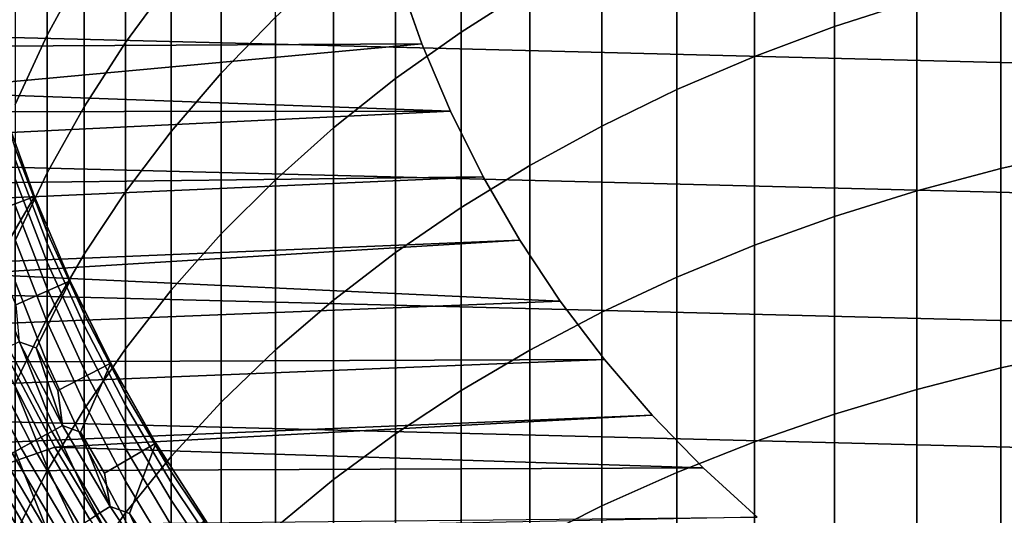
# Model space of a CAD drawing. Header units: metres. Extents: x -22 to 95, y -240 to 22.
# Tile 51 of 180: x -12.7 to -4.43, y -7.58 to -3.41. Entities that reach past the tile are written whole.
import ezdxf

# ---------------------------------------------------------------- set-up
doc = ezdxf.new("R2010")
doc.units = ezdxf.units.M
doc.layers.add('solid_10_151_013_XXX', color=7, linetype='CONTINUOUS')

msp = doc.modelspace()

# ---------------------------------------------------------------- linework, layer by layer
at = {"layer": 'solid_10_151_013_XXX'}
for points in [[(-8.995679, -3.514083, 278.410522), (-8.417112, -3.146013, 278.731781), (-8.417112, -1.723168, 277.034515), (-8.995679, -2.103751, 276.72818)], [(-5.85743, -3.466789, 281.476074), (-5.166226, -3.242064, 281.688599), (-5.166226, -1.701289, 279.992798), (-5.85743, -1.934306, 279.789398)], [(-12.472374, -3.53938, 270.442993), (-12.163079, -2.968124, 270.832153), (-12.163079, -1.860289, 269.134064), (-12.472374, -2.446601, 268.768005)], [(-11.815516, -3.602276, 272.885345), (-11.430777, -3.078297, 273.273743), (-11.430777, -1.873056, 271.578094), (-11.815516, -2.412099, 271.210907)], [(-6.530205, -3.71932, 281.237274), (-5.85743, -3.466789, 281.476074), (-5.85743, -1.934306, 279.789398), (-6.530205, -2.196154, 279.560852)], [(-11.010072, -3.859688, 275.314789), (-10.554725, -3.388357, 275.694153), (-10.554725, -2.086395, 274.008972), (-11.010072, -2.572473, 273.648682)], [(-9.545941, -3.906013, 278.06842), (-8.995679, -3.514083, 278.410522), (-8.995679, -2.103751, 276.72818), (-9.545941, -2.509005, 276.401978)], [(21.54973, -4.428241), (-21.746239, -3.33181), (-21.887098, -2.225952), (21.746239, -3.33181)], [(-7.182433, -3.998862, 280.972931), (-6.530205, -3.71932, 281.237274), (-6.530205, -2.196154, 279.560852), (-7.182433, -2.486011, 279.307861)], [(-12.742425, -4.12407, 270.044708), (-12.472374, -3.53938, 270.442993), (-12.472374, -2.446601, 268.768005), (-12.742425, -3.046702, 268.393341)], [(-12.163079, -4.142762, 272.484711), (-11.815516, -3.602276, 272.885345), (-11.815516, -2.412099, 271.210907), (-12.163079, -2.968124, 270.832153)], [(-10.066169, -4.320572, 277.706573), (-9.545941, -3.906013, 278.06842), (-9.545941, -2.509005, 276.401978), (-10.066169, -2.937657, 276.056946)], [(-7.812062, -4.304535, 280.683868), (-7.182433, -3.998862, 280.972931), (-7.182433, -2.486011, 279.307861), (-7.812062, -2.802963, 279.031219)], [(-11.430777, -4.350165, 274.919983), (-11.010072, -3.859688, 275.314789), (-11.010072, -2.572473, 273.648682), (-11.430777, -3.078297, 273.273743)], [(-8.417112, -4.635378, 280.371002), (-7.812062, -4.304535, 280.683868), (-7.812062, -2.802963, 279.031219), (-8.417112, -3.146013, 278.731781)], [(-4.458767, -4.660546, 283.514832), (-3.737279, -4.499895, 283.679382), (-3.737279, -2.87877, 282.032135), (-4.458767, -3.045852, 281.874146)], [(-12.472374, -4.698053, 272.07312), (-12.163079, -4.142762, 272.484711), (-12.163079, -2.968124, 270.832153), (-12.472374, -3.53938, 270.442993)], [(-10.554725, -4.756454, 277.326141), (-10.066169, -4.320572, 277.706573), (-10.066169, -2.937657, 276.056946), (-10.554725, -3.388357, 275.694153)], [(-9.529406, -3.031566, 135), (-20.256067, -3.153036, 135), (-20.168163, -3.673569, 135), (-9.324705, -3.612455, 135)], [(-13.672745, -4.014786, 136), (-13.879645, -3.227673, 136), (-9.529372, -3.031667, 136), (-9.324752, -3.612345, 136)], [(-9.324752, -3.612345, 136), (-9.529372, -3.031667, 136), (-9.529406, -3.031566, 135), (-9.324705, -3.612455, 135)], [(-5.166226, -4.849207, 283.321625), (-4.458767, -4.660546, 283.514832), (-4.458767, -3.045852, 281.874146), (-5.166226, -3.242064, 281.688599)], [(-11.815516, -4.858248, 274.511017), (-11.430777, -4.350165, 274.919983), (-11.430777, -3.078297, 273.273743), (-11.815516, -3.602276, 272.885345)], [(-8.995679, -4.99035, 280.035309), (-8.417112, -4.635378, 280.371002), (-8.417112, -3.146013, 278.731781), (-8.995679, -3.514083, 278.410522)], [(-5.85743, -5.065283, 283.100311), (-5.166226, -4.849207, 283.321625), (-5.166226, -3.242064, 281.688599), (-5.85743, -3.466789, 281.476074)], [(21.297699, -5.514322), (-21.54973, -4.428241), (-21.746239, -3.33181), (21.54973, -4.428241)], [(-11.010072, -5.212288, 276.928253), (-10.554725, -4.756454, 277.326141), (-10.554725, -3.388357, 275.694153), (-11.010072, -3.859688, 275.314789)], [(-6.530205, -5.308095, 282.851624), (-5.85743, -5.065283, 283.100311), (-5.85743, -3.466789, 281.476074), (-6.530205, -3.71932, 281.237274)], [(-12.742425, -5.266403, 271.651855), (-12.472374, -4.698053, 272.07312), (-12.472374, -3.53938, 270.442993), (-12.742425, -4.12407, 270.044708)], [(-9.545941, -5.368334, 279.677856), (-8.995679, -4.99035, 280.035309), (-8.995679, -3.514083, 278.410522), (-9.545941, -3.906013, 278.06842)], [(-9.324705, -3.612455, 135), (-20.168163, -3.673569, 135), (-20.06686, -4.191781, 135), (-9.084634, -4.179638, 135)], [(-13.672745, -4.014786, 136), (-9.324752, -3.612345, 136), (-9.084583, -4.179736, 136)], [(-12.163079, -5.382336, 274.089172), (-11.815516, -4.858248, 274.511017), (-11.815516, -3.602276, 272.885345), (-12.163079, -4.142762, 272.484711)], [(-9.084583, -4.179736, 136), (-9.324752, -3.612345, 136), (-9.324705, -3.612455, 135), (-9.084634, -4.179638, 135)], [(-7.182433, -5.576878, 282.576355), (-6.530205, -5.308095, 282.851624), (-6.530205, -3.71932, 281.237274), (-7.182433, -3.998862, 280.972931)], [(-11.430777, -5.686641, 276.514221), (-11.010072, -5.212288, 276.928253), (-11.010072, -3.859688, 275.314789), (-11.430777, -4.350165, 274.919983)], [(-10.066169, -5.768141, 279.299805), (-9.545941, -5.368334, 279.677856), (-9.545941, -3.906013, 278.06842), (-10.066169, -4.320572, 277.706573)], [(-13.421304, -4.788645, 136), (-13.672745, -4.014786, 136), (-9.084583, -4.179736, 136), (-8.810132, -4.73092, 136)], [(-7.812062, -5.870786, 282.27533), (-7.182433, -5.576878, 282.576355), (-7.182433, -3.998862, 280.972931), (-7.812062, -4.304535, 280.683868)], [(-9.084634, -4.179638, 135), (-20.06686, -4.191781, 135), (-19.952297, -4.706991, 135)], [(-9.084634, -4.179638, 135), (-19.952297, -4.706991, 135), (-19.824467, -5.219243, 135), (-8.810102, -4.730965, 135)], [(-12.839265, -4.171717, 137.199997), (-13.18793, -4.69877, 137.199997), (-13.048392, -5.073407, 137.199997), (-12.58016, -4.897911, 137.199997)], [(-12.580164, -4.897904, 242.199997), (-12.839263, -4.17173, 242.199997), (-12.839265, -4.171717, 137.199997), (-12.58016, -4.897911, 137.199997)], [(-12.472374, -5.197818, 243.786133), (-12.742425, -4.49092, 243.814301), (-12.839263, -4.17173, 242.199997), (-12.580164, -4.897904, 242.199997)], [(-12.472374, -5.92078, 273.655762), (-12.163079, -5.382336, 274.089172), (-12.163079, -4.142762, 272.484711), (-12.472374, -4.698053, 272.07312)], [(-8.810132, -4.73092, 136), (-9.084583, -4.179736, 136), (-9.084634, -4.179638, 135), (-8.810102, -4.730965, 135)], [(-11.815516, -6.178018, 276.085327), (-11.430777, -5.686641, 276.514221), (-11.430777, -4.350165, 274.919983), (-11.815516, -4.858248, 274.511017)], [(-10.554725, -6.188512, 278.902252), (-10.066169, -5.768141, 279.299805), (-10.066169, -4.320572, 277.706573), (-10.554725, -4.756454, 277.326141)], [(-8.417112, -6.188896, 281.949524), (-7.812062, -5.870786, 282.27533), (-7.812062, -4.304535, 280.683868), (-8.417112, -4.635378, 280.371002)], [(20.99091, -6.586448), (-21.297699, -5.514322), (-21.54973, -4.428241), (21.297699, -5.514322)], [(-12.472374, -5.292668, 245.371323), (-12.742425, -4.587455, 245.427658), (-12.742425, -4.49092, 243.814301), (-12.472374, -5.197818, 243.786133)], [(-4.458767, -6.339354, 285.089874), (-3.737279, -6.185388, 285.260681), (-3.737279, -4.499895, 283.679382), (-4.458767, -4.660546, 283.514832)], [(-12.472374, -5.450627, 246.951492), (-12.742425, -4.748219, 247.035873), (-12.742425, -4.587455, 245.427658), (-12.472374, -5.292668, 245.371323)], [(-12.742425, -6.471887, 273.212158), (-12.472374, -5.92078, 273.655762), (-12.472374, -4.698053, 272.07312), (-12.742425, -5.266403, 271.651855)], [(-8.995679, -6.530206, 281.599976), (-8.417112, -6.188896, 281.949524), (-8.417112, -4.635378, 280.371002), (-8.995679, -4.99035, 280.035309)], [(-5.166226, -6.520163, 284.889282), (-4.458767, -6.339354, 285.089874), (-4.458767, -4.660546, 283.514832), (-5.166226, -4.849207, 283.321625)], [(-8.810102, -4.730965, 135), (-19.824467, -5.219243, 135), (-19.683529, -5.727878, 135), (-8.502153, -5.264345, 135)], [(-13.125929, -5.547277, 136), (-13.421304, -4.788645, 136), (-8.810132, -4.73092, 136), (-8.502191, -5.264281, 136)], [(-12.472374, -5.671443, 248.524094), (-12.742425, -4.972957, 248.636414), (-12.742425, -4.748219, 247.035873), (-12.472374, -5.450627, 246.951492)], [(-11.010072, -6.628126, 278.486542), (-10.554725, -6.188512, 278.902252), (-10.554725, -4.756454, 277.326141), (-11.010072, -5.212288, 276.928253)], [(-8.810132, -4.73092, 136), (-8.810102, -4.730965, 135), (-8.502153, -5.264345, 135), (-8.502191, -5.264281, 136)], [(-12.163079, -6.684875, 275.642914), (-11.815516, -6.178018, 276.085327), (-11.815516, -4.858248, 274.511017), (-12.163079, -5.382336, 274.089172)], [(-5.85743, -6.727246, 284.659546), (-5.166226, -6.520163, 284.889282), (-5.166226, -4.849207, 283.321625), (-5.85743, -5.065283, 283.100311)], [(-13.030885, -5.397569, 137.194519), (-12.898172, -5.444, 137.199997), (-12.58016, -4.897911, 137.199997), (-13.048392, -5.073407, 137.199997)], [(-12.58016, -4.897911, 137.199997), (-12.898172, -5.444, 137.199997), (-12.737488, -5.81002, 137.199997), (-12.280021, -5.608124, 137.199997)], [(-12.280032, -5.608103, 242.199997), (-12.580164, -4.897904, 242.199997), (-12.58016, -4.897911, 137.199997), (-12.280021, -5.608124, 137.199997)], [(-12.163079, -5.888474, 243.758606), (-12.472374, -5.197818, 243.786133), (-12.580164, -4.897904, 242.199997), (-12.280032, -5.608103, 242.199997)], [(-12.472374, -5.954766, 250.086655), (-12.742425, -5.261312, 250.226715), (-12.742425, -4.972957, 248.636414), (-12.472374, -5.671443, 248.524094)], [(-9.545941, -6.893642, 281.227753), (-8.995679, -6.530206, 281.599976), (-8.995679, -4.99035, 280.035309), (-9.545941, -5.368334, 279.677856)], [(-6.530205, -6.959953, 284.401398), (-5.85743, -6.727246, 284.659546), (-5.85743, -5.065283, 283.100311), (-6.530205, -5.308095, 282.851624)], [(-12.163079, -5.981678, 245.316299), (-12.472374, -5.292668, 245.371323), (-12.472374, -5.197818, 243.786133), (-12.163079, -5.888474, 243.758606)], [(-11.430777, -7.085598, 278.053925), (-11.010072, -6.628126, 278.486542), (-11.010072, -5.212288, 276.928253), (-11.430777, -5.686641, 276.514221)], [(-8.502153, -5.264345, 135), (-19.683529, -5.727878, 135), (-19.52947, -6.232946, 135), (-8.161953, -5.777755, 135)], [(-13.125929, -5.547277, 136), (-8.502191, -5.264281, 136), (-8.16188, -5.777853, 136)], [(-12.472374, -6.300145, 251.636673), (-12.742425, -5.612824, 251.80426), (-12.742425, -5.261312, 250.226715), (-12.472374, -5.954766, 250.086655)], [(-12.163079, -6.136896, 246.869034), (-12.472374, -5.450627, 246.951492), (-12.472374, -5.292668, 245.371323), (-12.163079, -5.981678, 245.316299)], [(-8.16188, -5.777853, 136), (-8.502191, -5.264281, 136), (-8.502153, -5.264345, 135), (-8.161953, -5.777755, 135)], [(-10.066169, -7.278062, 280.834045), (-9.545941, -6.893642, 281.227753), (-9.545941, -5.368334, 279.677856), (-10.066169, -5.768141, 279.299805)], [(-7.182433, -7.21755, 284.115631), (-6.530205, -6.959953, 284.401398), (-6.530205, -5.308095, 282.851624), (-7.182433, -5.576878, 282.576355)], [(-12.472374, -7.205616, 275.188416), (-12.163079, -6.684875, 275.642914), (-12.163079, -5.382336, 274.089172), (-12.472374, -5.92078, 273.655762)], [(-12.163079, -6.353881, 248.414352), (-12.472374, -5.671443, 248.524094), (-12.472374, -5.450627, 246.951492), (-12.163079, -6.136896, 246.869034)], [(20.630594, -7.640606), (-20.99091, -6.586448), (-21.297699, -5.514322), (20.99091, -6.586448)], [(-12.787956, -6.287349, 136), (-13.125929, -5.547277, 136), (-8.16188, -5.777853, 136), (-7.79083, -6.269212, 136)], [(-12.472374, -6.70703, 253.171692), (-12.742425, -6.026937, 253.366547), (-12.742425, -5.612824, 251.80426), (-12.472374, -6.300145, 251.636673)], [(-12.707741, -6.119726, 137.194519), (-12.566326, -6.1715, 137.199997), (-12.280021, -5.608124, 137.199997), (-12.737488, -5.81002, 137.199997)], [(-12.280021, -5.608124, 137.199997), (-12.566326, -6.1715, 137.199997), (-12.384957, -6.527845, 137.199997), (-11.939835, -6.300026, 137.199997)], [(-11.939844, -6.300009, 242.199997), (-12.280032, -5.608103, 242.199997), (-12.280021, -5.608124, 137.199997), (-11.939835, -6.300026, 137.199997)], [(-11.815516, -6.560715, 243.731827), (-12.163079, -5.888474, 243.758606), (-12.280032, -5.608103, 242.199997), (-11.939844, -6.300009, 242.199997)], [(-7.812062, -7.499227, 283.803131), (-7.182433, -7.21755, 284.115631), (-7.182433, -5.576878, 282.576355), (-7.812062, -5.870786, 282.27533)], [(-12.163079, -6.632287, 249.949799), (-12.472374, -5.954766, 250.086655), (-12.472374, -5.671443, 248.524094), (-12.163079, -6.353881, 248.414352)], [(-11.815516, -7.55949, 277.605804), (-11.430777, -7.085598, 278.053925), (-11.430777, -5.686641, 276.514221), (-11.815516, -6.178018, 276.085327)], [(-8.161953, -5.777755, 135), (-19.52947, -6.232946, 135), (-19.362524, -6.733693, 135), (-7.790793, -6.269247, 135)], [(-10.554725, -7.682254, 280.420074), (-10.066169, -7.278062, 280.834045), (-10.066169, -5.768141, 279.299805), (-10.554725, -6.188512, 278.902252)], [(-7.79083, -6.269212, 136), (-8.16188, -5.777853, 136), (-8.161953, -5.777755, 135), (-7.790793, -6.269247, 135)], [(-8.417112, -7.804098, 283.464905), (-7.812062, -7.499227, 283.803131), (-7.812062, -5.870786, 282.27533), (-8.417112, -6.188896, 281.949524)], [(-12.742425, -7.738604, 274.723206), (-12.472374, -7.205616, 275.188416), (-12.472374, -5.92078, 273.655762), (-12.742425, -6.471887, 273.212158)], [(-12.163079, -6.971673, 251.472916), (-12.472374, -6.300145, 251.636673), (-12.472374, -5.954766, 250.086655), (-12.163079, -6.632287, 249.949799)], [(-11.815516, -6.652318, 245.262741), (-12.163079, -5.981678, 245.316299), (-12.163079, -5.888474, 243.758606), (-11.815516, -6.560715, 243.731827)], [(-12.472374, -7.174777, 254.68927), (-12.742425, -6.50299, 254.911087), (-12.742425, -6.026937, 253.366547), (-12.472374, -6.70703, 253.171692)], [(-11.815516, -6.804867, 246.788788), (-12.163079, -6.136896, 246.869034), (-12.163079, -5.981678, 245.316299), (-11.815516, -6.652318, 245.262741)], [(-12.344614, -6.822627, 137.194519), (-12.707741, -6.119726, 137.194519), (-12.800979, -6.164626, 137.178131), (-12.435186, -6.872685, 137.178131)], [(-12.344614, -6.822627, 137.194519), (-12.566326, -6.1715, 137.199997), (-12.707741, -6.119726, 137.194519)], [(-12.435186, -6.872685, 137.178131), (-12.800979, -6.164626, 137.178131), (-12.892159, -6.208536, 137.150986), (-12.523761, -6.921638, 137.150986)], [(-12.344614, -6.822627, 137.194519), (-12.384957, -6.527845, 137.199997), (-12.566326, -6.1715, 137.199997)], [(-11.815516, -7.018123, 248.307541), (-12.163079, -6.353881, 248.414352), (-12.163079, -6.136896, 246.869034), (-11.815516, -6.804867, 246.788788)], [(-12.163079, -8.04831, 277.143524), (-11.815516, -7.55949, 277.605804), (-11.815516, -6.178018, 276.085327), (-12.163079, -6.684875, 275.642914)], [(-11.010072, -8.104948, 279.987152), (-10.554725, -7.682254, 280.420074), (-10.554725, -6.188512, 278.902252), (-11.010072, -6.628126, 278.486542)], [(-8.995679, -8.131204, 283.10202), (-8.417112, -7.804098, 283.464905), (-8.417112, -6.188896, 281.949524), (-8.995679, -6.530206, 281.599976)], [(-4.458767, -8.079606, 286.596771), (-3.737279, -7.93257, 286.77356), (-3.737279, -6.185388, 285.260681), (-4.458767, -6.339354, 285.089874)], [(-7.790793, -6.269247, 135), (-19.362524, -6.733693, 135), (-19.182671, -7.230143, 135), (-7.390082, -6.736959, 135)], [(-12.787956, -6.287349, 135.199997), (-12.408117, -7.007205, 135.199997), (-13.128362, -7.255754, 135.199997), (-13.51455, -6.508225, 135.199997)], [(-12.609365, -6.968949, 137.113419), (-12.98028, -6.250973, 137.113419), (-13.064375, -6.291471, 137.065811), (-12.691057, -7.014099, 137.065811)], [(-12.523761, -6.921638, 137.150986), (-12.892159, -6.208536, 137.150986), (-12.98028, -6.250973, 137.113419), (-12.609365, -6.968949, 137.113419)], [(-12.408117, -7.007205, 136), (-12.787956, -6.287349, 136), (-7.79083, -6.269212, 136), (-7.390088, -6.736942, 136)], [(-12.787956, -6.287349, 136), (-12.408117, -7.007205, 136), (-12.408117, -7.007205, 135.199997), (-12.787956, -6.287349, 135.199997)], [(-7.390088, -6.736942, 136), (-7.79083, -6.269212, 136), (-7.790793, -6.269247, 135), (-7.390082, -6.736959, 135)], [(-12.691057, -7.014099, 137.065811), (-13.064375, -6.291471, 137.065811), (-13.143522, -6.329587, 137.008713), (-12.767942, -7.056592, 137.008713)], [(-12.163079, -7.371498, 252.981308), (-12.472374, -6.70703, 253.171692), (-12.472374, -6.300145, 251.636673), (-12.163079, -6.971673, 251.472916)], [(-12.344614, -6.822627, 137.194519), (-12.193363, -6.879084, 137.199997), (-11.939835, -6.300026, 137.199997), (-12.384957, -6.527845, 137.199997)], [(-11.939835, -6.300026, 137.199997), (-12.193363, -6.879084, 137.199997), (-11.991887, -7.224584, 137.199997), (-11.560719, -6.971355, 137.199997)], [(-11.815516, -7.291744, 249.816589), (-12.163079, -6.632287, 249.949799), (-12.163079, -6.353881, 248.414352), (-11.815516, -7.018123, 248.307541)], [(-11.560712, -6.971366, 242.199997), (-11.939844, -6.300009, 242.199997), (-11.939835, -6.300026, 137.199997), (-11.560719, -6.971355, 137.199997)], [(-11.430777, -7.212425, 243.705856), (-11.815516, -6.560715, 243.731827), (-11.939844, -6.300009, 242.199997), (-11.560712, -6.971366, 242.199997)], [(-5.166226, -8.252276, 286.38913), (-4.458767, -8.079606, 286.596771), (-4.458767, -6.339354, 285.089874), (-5.166226, -6.520163, 284.889282)], [(-12.472374, -7.70264, 256.187012), (-12.742425, -7.040228, 256.435425), (-12.742425, -6.50299, 254.911087), (-12.472374, -7.174777, 254.68927)], [(-9.545941, -8.479515, 282.715607), (-8.995679, -8.131204, 283.10202), (-8.995679, -6.530206, 281.599976), (-9.545941, -6.893642, 281.227753)], [(-5.85743, -8.450038, 286.151306), (-5.166226, -8.252276, 286.38913), (-5.166226, -6.520163, 284.889282), (-5.85743, -6.727246, 284.659546)], [(20.217182, -8.675555), (-20.630594, -7.640606), (-20.99091, -6.586448), (20.630594, -7.640606)], [(-11.430777, -7.302475, 245.210815), (-11.815516, -6.652318, 245.262741), (-11.815516, -6.560715, 243.731827), (-11.430777, -7.212425, 243.705856)], [(-12.472374, -8.550522, 276.66861), (-12.163079, -8.04831, 277.143524), (-12.163079, -6.684875, 275.642914), (-12.472374, -7.205616, 275.188416)], [(-11.815516, -7.625296, 251.313538), (-12.163079, -6.971673, 251.472916), (-12.163079, -6.632287, 249.949799), (-11.815516, -7.291744, 249.816589)], [(-11.430777, -7.452439, 246.710983), (-11.815516, -6.804867, 246.788788), (-11.815516, -6.652318, 245.262741), (-11.430777, -7.302475, 245.210815)], [(-11.430777, -8.544814, 279.536652), (-11.010072, -8.104948, 279.987152), (-11.010072, -6.628126, 278.486542), (-11.430777, -7.085598, 278.053925)], [(-6.961338, -7.179115, 135), (-7.390082, -6.736959, 135), (-19.182671, -7.230143, 135)], [(-12.163079, -7.831128, 254.472565), (-12.472374, -7.174777, 254.68927), (-12.472374, -6.70703, 253.171692), (-12.163079, -7.371498, 252.981308)], [(-12.408117, -7.007205, 136), (-7.390088, -6.736942, 136), (-6.961303, -7.179155, 136)], [(-6.961303, -7.179155, 136), (-7.390088, -6.736942, 136), (-7.390082, -6.736959, 135), (-6.961338, -7.179115, 135)], [(-6.530205, -8.67227, 285.884094), (-5.85743, -8.450038, 286.151306), (-5.85743, -6.727246, 284.659546), (-6.530205, -6.959953, 284.401398)], [(-11.942646, -7.504062, 137.194519), (-12.344614, -6.822627, 137.194519), (-12.435186, -6.872685, 137.178131), (-12.03027, -7.559119, 137.178131)], [(-11.942646, -7.504062, 137.194519), (-12.193363, -6.879084, 137.199997), (-12.344614, -6.822627, 137.194519)], [(-11.430777, -7.662078, 248.203995), (-11.815516, -7.018123, 248.307541), (-11.815516, -6.804867, 246.788788), (-11.430777, -7.452439, 246.710983)], [(-12.115959, -7.612962, 137.150986), (-12.523761, -6.921638, 137.150986), (-12.609365, -6.968949, 137.113419), (-12.198775, -7.664999, 137.113419)], [(-12.03027, -7.559119, 137.178131), (-12.435186, -6.872685, 137.178131), (-12.523761, -6.921638, 137.150986), (-12.115959, -7.612962, 137.150986)], [(-11.942646, -7.504062, 137.194519), (-11.991887, -7.224584, 137.199997), (-12.193363, -6.879084, 137.199997)], [(-10.066169, -8.847936, 282.306885), (-9.545941, -8.479515, 282.715607), (-9.545941, -6.893642, 281.227753), (-10.066169, -7.278062, 280.834045)], [(-12.408117, -7.007205, 135.199997), (-11.987794, -7.704232, 135.199997), (-12.700766, -7.980624, 135.199997), (-13.128362, -7.255754, 135.199997)], [(-12.277808, -7.714658, 137.065811), (-12.691057, -7.014099, 137.065811), (-12.767942, -7.056592, 137.008713), (-12.352189, -7.761395, 137.008713)], [(-12.198775, -7.664999, 137.113419), (-12.609365, -6.968949, 137.113419), (-12.691057, -7.014099, 137.065811), (-12.277808, -7.714658, 137.065811)], [(-12.408117, -7.007205, 136), (-11.987794, -7.704232, 136), (-11.987794, -7.704232, 135.199997), (-12.408117, -7.007205, 135.199997)], [(-11.987794, -7.704232, 136), (-12.408117, -7.007205, 136), (-6.961303, -7.179155, 136), (-6.50626, -7.593978, 136)], [(-11.815516, -8.01825, 252.796005), (-12.163079, -7.371498, 252.981308), (-12.163079, -6.971673, 251.472916), (-11.815516, -7.625296, 251.313538)], [(-11.942646, -7.504062, 137.194519), (-11.780524, -7.564332, 137.199997), (-11.560719, -6.971355, 137.199997), (-11.991887, -7.224584, 137.199997)], [(-11.430777, -7.93106, 249.687454), (-11.815516, -7.291744, 249.816589), (-11.815516, -7.018123, 248.307541), (-11.430777, -7.662078, 248.203995)], [(-11.560719, -6.971355, 137.199997), (-11.780524, -7.564332, 137.199997), (-11.559636, -7.897772, 137.199997), (-11.143885, -7.619962, 137.199997)], [(-11.14387, -7.619984, 242.199997), (-11.560712, -6.971366, 242.199997), (-11.560719, -6.971355, 137.199997), (-11.143885, -7.619962, 137.199997)], [(-11.010072, -7.841556, 243.680771), (-11.430777, -7.212425, 243.705856), (-11.560712, -6.971366, 242.199997), (-11.14387, -7.619984, 242.199997)], [(-7.182433, -8.918271, 285.588257), (-6.530205, -8.67227, 285.884094), (-6.530205, -6.959953, 284.401398), (-7.182433, -7.21755, 284.115631)], [(-12.421103, -7.804697, 136.942719), (-12.839175, -7.095961, 136.942719), (-12.903975, -7.131775, 136.868591), (-12.483792, -7.844087, 136.868591)], [(-12.352189, -7.761395, 137.008713), (-12.767942, -7.056592, 137.008713), (-12.839175, -7.095961, 136.942719), (-12.421103, -7.804697, 136.942719)], [(-12.472374, -8.289781, 257.662506), (-12.742425, -7.637797, 257.937134), (-12.742425, -7.040228, 256.435425), (-12.472374, -7.70264, 256.187012)], [(-11.815516, -9.000467, 279.069977), (-11.430777, -8.544814, 279.536652), (-11.430777, -7.085598, 278.053925), (-11.815516, -7.55949, 277.605804)], [(-6.961338, -7.179115, 135), (-19.182671, -7.230143, 135), (-18.990168, -7.721625, 135), (-6.506188, -7.594039, 135)], [(-12.587822, -7.909453, 136.699188), (-13.011506, -7.191205, 136.699188), (-13.053057, -7.21417, 136.605774), (-12.62802, -7.934711, 136.605774)], [(-12.53957, -7.879134, 136.787109), (-12.961629, -7.163639, 136.787109), (-13.011506, -7.191205, 136.699188), (-12.587822, -7.909453, 136.699188)], [(-12.483792, -7.844087, 136.868591), (-12.903975, -7.131775, 136.868591), (-12.961629, -7.163639, 136.787109), (-12.53957, -7.879134, 136.787109)], [(-12.163079, -8.349832, 255.944305), (-12.472374, -7.70264, 256.187012), (-12.472374, -7.174777, 254.68927), (-12.163079, -7.831128, 254.472565)], [(-6.50626, -7.593978, 136), (-6.961303, -7.179155, 136), (-6.961338, -7.179115, 135), (-6.506188, -7.594039, 135)], [(-12.700861, -7.980484, 136.199997), (-13.12835, -7.255786, 136.199997), (-13.128362, -7.255754, 135.199997), (-12.700766, -7.980624, 135.199997)], [(-12.696344, -7.977642, 136.303177), (-13.12368, -7.253202, 136.303177), (-13.12835, -7.255786, 136.199997), (-12.700861, -7.980484, 136.199997)], [(-12.682581, -7.968994, 136.406677), (-13.109453, -7.245339, 136.406677), (-13.12368, -7.253202, 136.303177), (-12.696344, -7.977642, 136.303177)], [(-12.659722, -7.954631, 136.507919), (-13.085826, -7.23228, 136.507919), (-13.109453, -7.245339, 136.406677), (-12.682581, -7.968994, 136.406677)], [(-12.62802, -7.934711, 136.605774), (-13.053057, -7.21417, 136.605774), (-13.085826, -7.23228, 136.507919), (-12.659722, -7.954631, 136.507919)], [(-12.742425, -9.064543, 276.182526), (-12.472374, -8.550522, 276.66861), (-12.472374, -7.205616, 275.188416), (-12.742425, -7.738604, 274.723206)], [(-11.010072, -7.930106, 245.16069), (-11.430777, -7.302475, 245.210815), (-11.430777, -7.212425, 243.705856), (-11.010072, -7.841556, 243.680771)], [(-10.554725, -9.235307, 281.877136), (-10.066169, -8.847936, 282.306885), (-10.066169, -7.278062, 280.834045), (-10.554725, -7.682254, 280.420074)], [(-7.812062, -9.187269, 285.264801), (-7.182433, -8.918271, 285.588257), (-7.182433, -7.21755, 284.115631), (-7.812062, -7.499227, 283.803131)], [(-11.430777, -8.258957, 251.159027), (-11.815516, -7.625296, 251.313538), (-11.815516, -7.291744, 249.816589), (-11.430777, -7.93106, 249.687454)], [(-11.010072, -8.077573, 246.63588), (-11.430777, -7.452439, 246.710983), (-11.430777, -7.302475, 245.210815), (-11.010072, -7.930106, 245.16069)], [(-11.815516, -8.469978, 254.261627), (-12.163079, -7.831128, 254.472565), (-12.163079, -7.371498, 252.981308), (-11.815516, -8.01825, 252.796005)], [(-11.503101, -8.161886, 137.194519), (-11.942646, -7.504062, 137.194519), (-12.03027, -7.559119, 137.178131), (-11.587501, -8.22177, 137.178131)], [(-11.503101, -8.161886, 137.194519), (-11.780524, -7.564332, 137.199997), (-11.942646, -7.504062, 137.194519)], [(-11.010072, -8.283722, 248.104034), (-11.430777, -7.662078, 248.203995), (-11.430777, -7.452439, 246.710983), (-11.010072, -8.077573, 246.63588)], [(-8.417112, -9.478416, 284.914703), (-7.812062, -9.187269, 285.264801), (-7.812062, -7.499227, 283.803131), (-8.417112, -7.804098, 283.464905)], [(-12.163079, -9.470474, 278.588623), (-11.815516, -9.000467, 279.069977), (-11.815516, -7.55949, 277.605804), (-12.163079, -8.04831, 277.143524)], [(-11.587501, -8.22177, 137.178131), (-12.03027, -7.559119, 137.178131), (-12.115959, -7.612962, 137.150986), (-11.670036, -8.280333, 137.150986)], [(-11.503101, -8.161886, 137.194519), (-11.559636, -7.897772, 137.199997), (-11.780524, -7.564332, 137.199997)]]:
    msp.add_3dface(points, dxfattribs=at)

doc.saveas('drawing.dxf')
